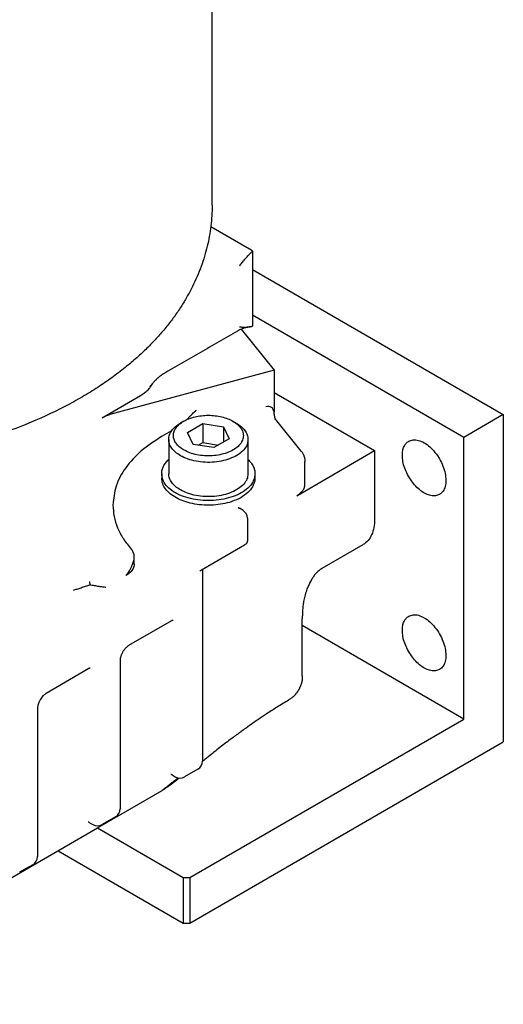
# Model space of a CAD drawing. Header units: inches. Extents: x -410 to 301, y -895 to 257.
# Tile 20 of 32: x 249 to 301, y -872 to -766. Entities that reach past the tile are written whole.
import ezdxf

# ---------------------------------------------------------------- set-up
doc = ezdxf.new("R2010")
doc.units = ezdxf.units.IN

# ---------------------------------------------------------------- blocks, each defined once
blk = doc.blocks.new('001_G21_BF_B3_20W_30W_Motor_verschmolzen__4', base_point=(154.08, -873.77))
at = {"color": 7, "linetype": 'Continuous'}
for p, q in [((269.58, -788.38), (273.73, -790.78)), ((274.06, -791.02), (274.06, -799.06)), ((274.06, -792.98), (300.93, -808.53)), ((296.69, -810.99), (274.06, -797.89)), ((272.84, -799.39), (276.37, -803.78)), ((276.37, -803.78), (258.78, -808.52)), ((276.37, -803.78), (276.37, -808.26)), ((257.93, -808.87), (262.04, -806.49)), ((276.37, -806.16), (287.14, -812.4)), ((266.68, -809.25), (266.33, -809.45)), ((271.96, -809.25), (272.32, -809.45)), ((279.26, -812.44), (276.67, -809.22)), ((300.93, -808.53), (296.69, -810.99)), ((300.93, -808.53), (300.93, -843.6)), ((265.38, -810.28), (264.37, -810.86)), ((267.09, -810.44), (268.72, -809.5)), ((268.72, -809.5), (268.72, -811.54)), ((268.72, -809.5), (270.95, -809.84)), ((270.95, -809.84), (270.95, -811.48)), ((270.95, -809.84), (271.55, -811.13)), ((265.07, -811.2), (265.07, -814.87)), ((267.69, -811.73), (267.09, -810.44)), ((271.55, -811.13), (269.92, -812.08)), ((273.57, -811.2), (273.57, -814.87)), ((296.69, -841.16), (296.69, -810.99)), ((269.92, -812.08), (267.69, -811.73)), ((268.24, -811.82), (268.72, -811.54)), ((268.72, -811.54), (270.41, -811.8)), ((278.79, -817.23), (287.14, -812.4)), ((287.14, -812.4), (287.14, -819.74)), ((279.67, -816), (279.67, -813.56)), ((264.32, -814.87), (264.32, -815.36)), ((274.32, -814.87), (274.32, -815.36)), ((273, -818.78), (272.65, -818.58)), ((273.5, -819.65), (273.5, -822.1)), ((268.4, -825.29), (273.21, -822.51)), ((281.52, -825.01), (285.9, -822.47)), ((261.38, -824.55), (261.38, -823.74)), ((268.7, -825.12), (268.7, -845.67)), ((279.39, -836.55), (279.39, -830.42)), ((265.37, -830.64), (260.77, -833.3)), ((296.69, -841.16), (279.39, -831.15)), ((259.86, -834.89), (259.86, -850.79)), ((256.53, -835.76), (251.93, -838.42)), ((251.02, -840), (251.02, -855.91)), ((267.34, -858.15), (296.69, -841.16)), ((267.34, -863.04), (300.93, -843.6)), ((265.43, -847.15), (265.78, -847.36)), ((268.2, -846.54), (266.78, -847.36)), ((257.44, -852.83), (264.37, -848.82)), ((256.59, -852.27), (256.94, -852.47)), ((259.36, -851.65), (257.94, -852.47)), ((224.77, -871.73), (257.44, -852.83)), ((257.44, -852.83), (266.63, -858.15)), ((253.22, -855.27), (266.63, -863.04)), ((250.52, -856.77), (249.1, -857.59)), ((266.63, -858.15), (266.63, -863.04)), ((266.63, -858.15), (267.34, -858.15)), ((267.34, -858.15), (267.34, -863.04)), ((266.63, -863.04), (267.34, -863.04))]:
    blk.add_line(p, q, dxfattribs=at)
for centre, start, end in [((272.5, -819.65), 0, 59.9388), ((267.7, -845.67), 300.0612, 0), ((266.28, -846.49), 239.9388, 300.0612), ((258.86, -850.79), 300.0612, 0), ((257.44, -851.61), 239.9388, 300.0612), ((250.02, -855.91), 300.0612, 0)]:
    blk.add_arc(centre, 1, start, end, dxfattribs=at)
for points, knots in [([(272.65, -792.61), (272.69, -792.54), (272.79, -792.42), (272.94, -792.24), (273.09, -792.06), (273.24, -791.88), (273.4, -791.7), (273.55, -791.53), (273.71, -791.36), (273.82, -791.26), (273.87, -791.21)], [0, 0, 0, 0, 0.235831, 0.471956, 0.70756, 0.942378, 1.179617, 1.406323, 1.634107, 1.859558, 1.859558, 1.859558, 1.859558]), ([(274.06, -791.02), (274.05, -791.02), (274.04, -791), (274.02, -790.99), (274, -790.97), (273.97, -790.95), (273.94, -790.92), (273.89, -790.89), (273.85, -790.86), (273.81, -790.83), (273.77, -790.8), (273.74, -790.79), (273.73, -790.78)], [0, 0, 0, 0, 0.0266991, 0.0535039, 0.0785149, 0.1062004, 0.1623784, 0.209675, 0.2657366, 0.3103819, 0.3671577, 0.4078803, 0.4078803, 0.4078803, 0.4078803]), ([(273.87, -791.21), (273.88, -791.2), (273.89, -791.18), (273.92, -791.16), (273.94, -791.14), (273.96, -791.12), (273.99, -791.09), (274.01, -791.07), (274.02, -791.06), (274.04, -791.05), (274.05, -791.03), (274.06, -791.03), (274.06, -791.02)], [0, 0, 0, 0, 0.0350889, 0.065932, 0.0942006, 0.1321634, 0.1654855, 0.1986028, 0.2152383, 0.2318798, 0.2486123, 0.2651831, 0.2651831, 0.2651831, 0.2651831]), ([(272.44, -799.59), (271.78, -799.97), (270.45, -800.73), (268.47, -801.88), (266.49, -803.03), (265.16, -803.8), (264.5, -804.18)], [0, 0, 0, 0, 2.292725, 4.58545, 6.878178, 9.1709, 9.1709, 9.1709, 9.1709]), ([(273.78, -799.13), (273.72, -799.14), (273.59, -799.16), (273.41, -799.2), (273.22, -799.25), (273.04, -799.31), (272.87, -799.38), (272.73, -799.44), (272.63, -799.48), (272.57, -799.51), (272.53, -799.54), (272.5, -799.55), (272.47, -799.57), (272.45, -799.58), (272.44, -799.59)], [0, 0, 0, 0, 0.187345, 0.392222, 0.563459, 0.765378, 0.960765, 1.129752, 1.208492, 1.289638, 1.330268, 1.361245, 1.392334, 1.427698, 1.427698, 1.427698, 1.427698]), ([(272.44, -799.59), (272.44, -799.59), (272.44, -799.59), (272.44, -799.59), (272.44, -799.59), (272.44, -799.59), (272.44, -799.59)], [0, 0, 0, 0, 0.00000462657, 0.00000925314, 0.00001387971, 0.00001850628, 0.00001850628, 0.00001850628, 0.00001850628]), ([(272.65, -799.13), (272.69, -799.13), (272.78, -799.14), (272.92, -799.15), (273.06, -799.16), (273.2, -799.17), (273.34, -799.17), (273.49, -799.16), (273.64, -799.15), (273.73, -799.13), (273.78, -799.13)], [0, 0, 0, 0, 0.139196, 0.277433, 0.417616, 0.55825, 0.696979, 0.844798, 0.991969, 1.14153, 1.14153, 1.14153, 1.14153]), ([(273.78, -799.13), (273.81, -799.12), (273.85, -799.11), (273.92, -799.1), (273.99, -799.08), (274.04, -799.07), (274.06, -799.06)], [0, 0, 0, 0, 0.0685108, 0.1395678, 0.2108979, 0.2839893, 0.2839893, 0.2839893, 0.2839893]), ([(264.31, -804.3), (264.29, -804.31), (264.27, -804.33), (264.23, -804.36), (264.18, -804.4), (264.13, -804.44), (264.05, -804.5), (263.99, -804.56), (263.94, -804.6), (263.9, -804.63), (263.87, -804.66), (263.83, -804.7), (263.78, -804.75), (263.71, -804.82), (263.64, -804.89), (263.56, -804.96), (263.49, -805.04), (263.37, -805.17), (263.23, -805.33), (263.11, -805.46), (263.06, -805.53)], [0, 0, 0, 0, 0.050154, 0.101212, 0.150888, 0.207044, 0.326966, 0.425631, 0.480601, 0.524744, 0.562538, 0.600838, 0.700424, 0.780435, 0.892821, 0.99189, 1.10011, 1.228953, 1.494535, 1.751427, 1.751427, 1.751427, 1.751427]), ([(264.46, -804.21), (264.44, -804.21), (264.42, -804.23), (264.38, -804.25), (264.34, -804.28), (264.32, -804.3), (264.31, -804.3)], [0, 0, 0, 0, 0.0439711, 0.0902858, 0.1329579, 0.1768009, 0.1768009, 0.1768009, 0.1768009]), ([(264.5, -804.18), (264.5, -804.18), (264.49, -804.19), (264.48, -804.19), (264.47, -804.2), (264.46, -804.2), (264.46, -804.21)], [0, 0, 0, 0, 0.01343903, 0.02705445, 0.03971776, 0.05268223, 0.05268223, 0.05268223, 0.05268223]), ([(264.5, -804.18), (264.5, -804.18), (264.5, -804.18), (264.5, -804.18), (264.5, -804.18), (264.5, -804.18), (264.5, -804.18), (264.5, -804.18), (264.5, -804.18), (264.5, -804.18), (264.5, -804.18)], [0, 0, 0, 0, 0.000165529, 0.000331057, 0.000496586, 0.000662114, 0.000827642, 0.00099317, 0.001158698, 0.001324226, 0.001324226, 0.001324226, 0.001324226]), ([(262.04, -806.49), (262.18, -806.4), (262.46, -806.23), (262.82, -805.92), (263.11, -805.6), (263.25, -805.35), (263.32, -805.23)], [0, 0, 0, 0, 0.504185, 0.974187, 1.411078, 1.818588, 1.818588, 1.818588, 1.818588]), ([(263.06, -805.53), (263.06, -805.53), (263.06, -805.53), (263.06, -805.53), (263.06, -805.53)], [0, 0, 0, 0, 0.0000839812, 0.0001679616, 0.0001679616, 0.0001679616, 0.0001679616]), ([(267.2, -808.87), (267.27, -808.79), (267.4, -808.65), (267.61, -808.45), (267.82, -808.25), (267.97, -808.13), (268.06, -808.06)], [0, 0, 0, 0, 0.319228, 0.58557, 0.862103, 1.180733, 1.180733, 1.180733, 1.180733]), ([(276.37, -808.26), (276.3, -808.06), (276.15, -807.64), (275.7, -807.67), (275.47, -807.69)], [0, 0, 0, 0, 0.565126, 1.200949, 1.200949, 1.200949, 1.200949]), ([(276.52, -809.07), (276.48, -808.93), (276.4, -808.67), (276.38, -808.39), (276.37, -808.26)], [0, 0, 0, 0, 0.4283142, 0.8201236, 0.8201236, 0.8201236, 0.8201236]), ([(257.93, -808.87), (258.06, -808.8), (258.33, -808.66), (258.63, -808.57), (258.78, -808.52)], [0, 0, 0, 0, 0.4453332, 0.9228228, 0.9228228, 0.9228228, 0.9228228]), ([(266.67, -812.32), (266.51, -812.22), (266.2, -812.02), (265.85, -811.64), (265.62, -811.23), (265.55, -810.78), (265.63, -810.34), (265.85, -809.93), (266.21, -809.55), (266.52, -809.35), (266.68, -809.25)], [0, 0, 0, 0, 0.571943, 1.083716, 1.544233, 1.974626, 2.405323, 2.866651, 3.379513, 3.952606, 3.952606, 3.952606, 3.952606]), ([(271.96, -809.25), (272.15, -809.37), (272.49, -809.59), (272.87, -810.03), (273.08, -810.52), (273.08, -811.04), (272.88, -811.53), (272.5, -811.98), (271.97, -812.35), (271.31, -812.65), (270.56, -812.86), (269.74, -812.96), (268.91, -812.96), (268.1, -812.86), (267.34, -812.66), (266.89, -812.43), (266.67, -812.32)], [0, 0, 0, 0, 0.64895, 1.220333, 1.730891, 2.217483, 2.726926, 3.296513, 3.943493, 4.666886, 5.452881, 6.279498, 7.12022, 7.947066, 8.733495, 9.457477, 9.457477, 9.457477, 9.457477]), ([(266.68, -809.25), (266.87, -809.15), (267.25, -808.96), (267.9, -808.77), (268.6, -808.64), (269.32, -808.6), (270.05, -808.64), (270.74, -808.77), (271.39, -808.96), (271.78, -809.15), (271.96, -809.25)], [0, 0, 0, 0, 0.627048, 1.302997, 2.014057, 2.743401, 3.472745, 4.183806, 4.859755, 5.486802, 5.486802, 5.486802, 5.486802]), ([(267.2, -808.87), (267.17, -808.91), (267.11, -808.98), (267.04, -809.05), (267.01, -809.08)], [0, 0, 0, 0, 0.1384898, 0.2847549, 0.2847549, 0.2847549, 0.2847549]), ([(276.44, -809), (276.44, -809), (276.44, -809), (276.45, -809), (276.45, -809), (276.45, -809), (276.46, -809.01), (276.47, -809.01), (276.48, -809.03), (276.5, -809.04), (276.52, -809.06), (276.54, -809.08), (276.56, -809.1), (276.58, -809.12), (276.6, -809.14), (276.62, -809.17), (276.64, -809.19), (276.66, -809.21), (276.67, -809.22)], [0, 0, 0, 0, 0.0009629, 0.0019259, 0.0047774, 0.0081584, 0.0165416, 0.0261479, 0.0463712, 0.0686644, 0.0949897, 0.1229326, 0.1526436, 0.1828388, 0.2141917, 0.246846, 0.2809461, 0.3166366, 0.3166366, 0.3166366, 0.3166366]), ([(265.07, -811.2), (265.09, -811.03), (265.12, -810.69), (265.39, -810.22), (265.8, -809.79), (266.14, -809.57), (266.33, -809.45)], [0, 0, 0, 0, 0.489118, 1.012897, 1.595276, 2.246226, 2.246226, 2.246226, 2.246226]), ([(272.32, -809.45), (272.5, -809.57), (272.85, -809.79), (273.25, -810.22), (273.52, -810.69), (273.55, -811.03), (273.57, -811.2)], [0, 0, 0, 0, 0.650951, 1.233329, 1.757108, 2.246226, 2.246226, 2.246226, 2.246226]), ([(264.37, -810.86), (263.6, -811.35), (262.14, -812.29), (260.45, -814.11), (259.32, -816.11), (259.17, -817.54), (259.1, -818.23)], [0, 0, 0, 0, 2.739217, 5.190927, 7.397421, 9.459079, 9.459079, 9.459079, 9.459079]), ([(266.32, -812.94), (266.13, -812.82), (265.79, -812.6), (265.39, -812.17), (265.12, -811.7), (265.09, -811.36), (265.07, -811.2)], [0, 0, 0, 0, 0.64676, 1.225635, 1.746613, 2.233394, 2.233394, 2.233394, 2.233394]), ([(273.57, -811.2), (273.55, -811.39), (273.5, -811.8), (273.11, -812.36), (272.54, -812.84), (271.8, -813.22), (270.93, -813.5), (269.98, -813.65), (268.99, -813.67), (268.02, -813.56), (267.11, -813.33), (266.57, -813.06), (266.32, -812.94)], [0, 0, 0, 0, 0.586111, 1.229442, 1.96377, 2.795807, 3.712136, 4.686419, 5.684975, 6.671318, 7.610356, 8.472751, 8.472751, 8.472751, 8.472751]), ([(290.11, -812.89), (290.12, -812.72), (290.13, -812.41), (290.27, -811.98), (290.48, -811.61), (290.69, -811.46), (290.79, -811.39)], [0, 0, 0, 0, 0.499955, 0.947188, 1.34946, 1.725173, 1.725173, 1.725173, 1.725173]), ([(290.79, -811.39), (290.95, -811.32), (291.29, -811.19), (291.88, -811.28), (292.48, -811.54), (293.08, -811.99), (293.63, -812.58), (294.11, -813.28), (294.48, -814.04), (294.71, -814.82), (294.8, -815.56), (294.73, -816.21), (294.52, -816.77), (294.23, -816.99), (294.1, -817.1)], [0, 0, 0, 0, 0.50518, 1.070257, 1.726265, 2.473631, 3.291917, 4.148477, 5.005037, 5.823323, 6.570689, 7.226697, 7.791774, 8.296954, 8.296954, 8.296954, 8.296954]), ([(279.26, -812.44), (279.29, -812.48), (279.36, -812.57), (279.44, -812.7), (279.51, -812.83), (279.57, -812.97), (279.61, -813.12), (279.65, -813.27), (279.67, -813.41), (279.67, -813.51), (279.67, -813.56)], [0, 0, 0, 0, 0.166196, 0.313784, 0.466737, 0.61647, 0.774926, 0.914124, 1.07302, 1.212065, 1.212065, 1.212065, 1.212065]), ([(264.32, -814.87), (264.33, -814.73), (264.35, -814.46), (264.51, -814.06), (264.74, -813.68), (264.96, -813.46), (265.07, -813.34)], [0, 0, 0, 0, 0.402974, 0.82068, 1.265357, 1.745339, 1.745339, 1.745339, 1.745339]), ([(273.57, -813.34), (273.68, -813.46), (273.9, -813.68), (274.14, -814.06), (274.29, -814.46), (274.31, -814.73), (274.32, -814.87)], [0, 0, 0, 0, 0.479983, 0.924659, 1.342366, 1.745339, 1.745339, 1.745339, 1.745339]), ([(294.1, -817.1), (293.96, -817.16), (293.66, -817.28), (293.14, -817.24), (292.6, -817.04), (292.05, -816.69), (291.53, -816.22), (291.06, -815.63), (290.66, -814.98), (290.35, -814.28), (290.15, -813.58), (290.12, -813.12), (290.11, -812.89)], [0, 0, 0, 0, 0.453849, 0.952527, 1.522405, 2.168632, 2.880642, 3.637804, 4.413782, 5.180071, 5.909266, 6.578474, 6.578474, 6.578474, 6.578474]), ([(274.32, -814.87), (274.3, -815.09), (274.24, -815.54), (273.83, -816.17), (273.22, -816.72), (272.42, -817.17), (271.48, -817.5), (270.43, -817.71), (269.32, -817.78), (268.22, -817.71), (267.17, -817.5), (266.22, -817.17), (265.42, -816.72), (264.81, -816.17), (264.4, -815.54), (264.35, -815.09), (264.32, -814.87)], [0, 0, 0, 0, 0.656036, 1.37079, 2.180673, 3.095423, 4.104198, 5.182467, 6.297434, 7.412402, 8.490671, 9.499446, 10.414196, 11.224079, 11.938833, 12.594869, 12.594869, 12.594869, 12.594869]), ([(271.58, -817.94), (271.26, -818.02), (270.62, -818.18), (269.62, -818.26), (268.61, -818.24), (267.63, -818.1), (266.72, -817.85), (265.91, -817.5), (265.23, -817.06), (264.73, -816.54), (264.39, -815.97), (264.34, -815.55), (264.32, -815.36)], [0, 0, 0, 0, 0.973275, 1.981983, 2.998944, 3.996281, 4.947797, 5.831516, 6.632644, 7.347306, 7.987032, 8.581988, 8.581988, 8.581988, 8.581988]), ([(266.32, -816.61), (266.13, -816.49), (265.79, -816.27), (265.39, -815.84), (265.12, -815.37), (265.09, -815.03), (265.07, -814.87)], [0, 0, 0, 0, 0.64676, 1.225635, 1.746613, 2.233394, 2.233394, 2.233394, 2.233394]), ([(273.57, -814.87), (273.55, -815.06), (273.5, -815.47), (273.11, -816.03), (272.54, -816.51), (271.8, -816.89), (270.93, -817.17), (269.98, -817.32), (268.99, -817.34), (268.02, -817.23), (267.11, -817), (266.57, -816.73), (266.32, -816.61)], [0, 0, 0, 0, 0.586111, 1.229442, 1.96377, 2.795807, 3.712136, 4.686419, 5.684975, 6.671318, 7.610356, 8.472751, 8.472751, 8.472751, 8.472751]), ([(274.32, -815.36), (274.32, -815.42), (274.32, -815.56), (274.29, -815.7), (274.27, -815.76)], [0, 0, 0, 0, 0.2055291, 0.4130884, 0.4130884, 0.4130884, 0.4130884]), ([(274.27, -815.76), (274.18, -816), (273.99, -816.49), (273.37, -817.09), (272.56, -817.61), (271.92, -817.82), (271.58, -817.94)], [0, 0, 0, 0, 0.738383, 1.576537, 2.534567, 3.603396, 3.603396, 3.603396, 3.603396]), ([(278.79, -817.23), (278.92, -817.15), (279.16, -816.99), (279.44, -816.69), (279.63, -816.36), (279.66, -816.12), (279.67, -816)], [0, 0, 0, 0, 0.456536, 0.865154, 1.232904, 1.576513, 1.576513, 1.576513, 1.576513]), ([(259.1, -818.23), (259.12, -818.64), (259.17, -819.47), (259.57, -820.69), (260.19, -821.88), (260.76, -822.59), (261.06, -822.95)], [0, 0, 0, 0, 1.229438, 2.491623, 3.815177, 5.221884, 5.221884, 5.221884, 5.221884]), ([(272.53, -818.49), (272.53, -818.49), (272.53, -818.49), (272.53, -818.49), (272.53, -818.49), (272.53, -818.49), (272.53, -818.49), (272.53, -818.49), (272.54, -818.49), (272.54, -818.5), (272.54, -818.5), (272.54, -818.5), (272.55, -818.51), (272.55, -818.51), (272.55, -818.51), (272.56, -818.51), (272.56, -818.52), (272.57, -818.52), (272.57, -818.53), (272.58, -818.53), (272.59, -818.54), (272.59, -818.54), (272.6, -818.55), (272.61, -818.55), (272.62, -818.56), (272.63, -818.57), (272.64, -818.57), (272.65, -818.58), (272.65, -818.58)], [0, 0, 0, 0, 0.0002404, 0.0004807, 0.0013516, 0.0019542, 0.0034864, 0.0055225, 0.0080686, 0.0127006, 0.0172452, 0.021579, 0.0255772, 0.0291142, 0.032064, 0.0343, 0.0414972, 0.0491767, 0.0573402, 0.0659899, 0.0751282, 0.0847575, 0.0948807, 0.1055007, 0.1166207, 0.1282441, 0.1403744, 0.1530156, 0.1530156, 0.1530156, 0.1530156]), ([(287.14, -819.74), (287.13, -820.04), (287.1, -820.62), (286.86, -821.4), (286.48, -822.06), (286.09, -822.34), (285.9, -822.47)], [0, 0, 0, 0, 0.90901, 1.722161, 2.453564, 3.136679, 3.136679, 3.136679, 3.136679]), ([(261.38, -823.64), (261.35, -823.52), (261.3, -823.26), (261.14, -823.06), (261.06, -822.95)], [0, 0, 0, 0, 0.36856, 0.7715737, 0.7715737, 0.7715737, 0.7715737]), ([(273.5, -822.1), (273.5, -822.13), (273.49, -822.21), (273.43, -822.32), (273.34, -822.43), (273.25, -822.48), (273.21, -822.51)], [0, 0, 0, 0, 0.1145366, 0.2371196, 0.3733257, 0.5255044, 0.5255044, 0.5255044, 0.5255044]), ([(260.51, -825.78), (260.57, -825.69), (260.7, -825.53), (260.87, -825.26), (261.02, -825), (261.14, -824.74), (261.23, -824.5), (261.31, -824.27), (261.36, -824.06), (261.38, -823.9), (261.38, -823.79), (261.38, -823.76), (261.38, -823.74)], [0, 0, 0, 0, 0.342813, 0.621332, 0.957812, 1.219889, 1.501406, 1.713971, 1.948219, 2.151639, 2.206388, 2.254002, 2.254002, 2.254002, 2.254002]), ([(261.38, -823.74), (261.38, -823.74), (261.38, -823.72), (261.38, -823.69), (261.38, -823.67), (261.38, -823.65), (261.38, -823.64)], [0, 0, 0, 0, 0.0268546, 0.0527552, 0.0782697, 0.1027777, 0.1027777, 0.1027777, 0.1027777]), ([(261.38, -824.57), (261.38, -824.65), (261.36, -824.81), (261.27, -825.04), (261.14, -825.26), (260.95, -825.46), (260.74, -825.64), (260.58, -825.73), (260.51, -825.78)], [0, 0, 0, 0, 0.234232, 0.476101, 0.733647, 1.00265, 1.279807, 1.559041, 1.559041, 1.559041, 1.559041]), ([(261.38, -824.55), (261.38, -824.56), (261.38, -824.56), (261.38, -824.56), (261.38, -824.57), (261.38, -824.57), (261.38, -824.57)], [0, 0, 0, 0, 0.00499653, 0.01000543, 0.01500587, 0.02001495, 0.02001495, 0.02001495, 0.02001495]), ([(281.49, -825.03), (281.46, -825.04), (281.4, -825.08), (281.32, -825.13), (281.23, -825.2), (281.12, -825.29), (280.96, -825.44), (280.79, -825.62), (280.65, -825.79), (280.54, -825.96), (280.43, -826.13), (280.28, -826.39), (280.1, -826.74), (279.93, -827.15), (279.8, -827.52), (279.7, -827.84), (279.63, -828.14), (279.56, -828.43), (279.51, -828.69), (279.48, -828.95), (279.44, -829.2), (279.42, -829.45), (279.4, -829.7), (279.4, -829.95), (279.39, -830.19), (279.39, -830.34), (279.39, -830.42)], [0, 0, 0, 0, 0.099111, 0.207006, 0.30695, 0.418192, 0.655681, 0.956618, 1.148896, 1.328915, 1.550305, 1.756581, 2.23259, 2.726268, 3.092194, 3.412133, 3.740284, 4.025123, 4.295775, 4.536268, 4.80241, 5.041997, 5.30618, 5.550117, 5.787002, 6.017953, 6.017953, 6.017953, 6.017953]), ([(281.49, -825.03), (281.49, -825.03), (281.5, -825.02), (281.51, -825.02), (281.51, -825.01), (281.52, -825.01), (281.52, -825.01)], [0, 0, 0, 0, 0.00796765, 0.01592842, 0.02389985, 0.03185547, 0.03185547, 0.03185547, 0.03185547]), ([(254.86, -827.35), (254.99, -827.31), (255.27, -827.23), (255.7, -827.08), (256.15, -826.92), (256.47, -826.82), (256.62, -826.78)], [0, 0, 0, 0, 0.425481, 0.870459, 1.372883, 1.857169, 1.857169, 1.857169, 1.857169]), ([(256.57, -826.43), (256.57, -826.46), (256.58, -826.51), (256.6, -826.59), (256.61, -826.68), (256.62, -826.75), (256.62, -826.78)], [0, 0, 0, 0, 0.0841879, 0.1625152, 0.2618523, 0.3527748, 0.3527748, 0.3527748, 0.3527748]), ([(256.62, -826.78), (256.78, -826.8), (257.1, -826.85), (257.55, -826.92), (257.96, -826.99), (258.22, -827.02), (258.34, -827.03)], [0, 0, 0, 0, 0.482996, 0.966522, 1.369785, 1.737037, 1.737037, 1.737037, 1.737037]), ([(279.39, -830.42), (279.39, -830.42), (279.39, -830.42), (279.39, -830.42), (279.39, -830.42), (279.39, -830.42), (279.39, -830.42)], [0, 0, 0, 0, 0.000371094, 0.000742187, 0.001113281, 0.001484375, 0.001484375, 0.001484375, 0.001484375]), ([(290.11, -831.65), (290.12, -831.48), (290.13, -831.16), (290.27, -830.73), (290.48, -830.37), (290.69, -830.22), (290.79, -830.14)], [0, 0, 0, 0, 0.499955, 0.947188, 1.34946, 1.725173, 1.725173, 1.725173, 1.725173]), ([(290.79, -830.14), (290.95, -830.08), (291.29, -829.94), (291.88, -830.03), (292.48, -830.3), (293.08, -830.74), (293.63, -831.34), (294.11, -832.04), (294.48, -832.8), (294.71, -833.57), (294.8, -834.31), (294.73, -834.97), (294.52, -835.53), (294.23, -835.75), (294.1, -835.86)], [0, 0, 0, 0, 0.50518, 1.070257, 1.726265, 2.473631, 3.291917, 4.148477, 5.005037, 5.823323, 6.570689, 7.226697, 7.791774, 8.296954, 8.296954, 8.296954, 8.296954]), ([(265.51, -830.58), (265.51, -830.58), (265.51, -830.58), (265.51, -830.58), (265.51, -830.58), (265.51, -830.58), (265.51, -830.58), (265.5, -830.58), (265.5, -830.59), (265.5, -830.59), (265.49, -830.59), (265.49, -830.59), (265.49, -830.59), (265.48, -830.59), (265.48, -830.59), (265.47, -830.59), (265.47, -830.6), (265.46, -830.6), (265.45, -830.6), (265.45, -830.6), (265.44, -830.61), (265.43, -830.61), (265.42, -830.62), (265.41, -830.62), (265.4, -830.62), (265.39, -830.63), (265.38, -830.64), (265.37, -830.64), (265.37, -830.64)], [0, 0, 0, 0, 0.0002417, 0.0004833, 0.0011026, 0.0019646, 0.0035731, 0.0056202, 0.0081106, 0.0109996, 0.0144824, 0.0185645, 0.023252, 0.0285517, 0.0344707, 0.0394388, 0.0450948, 0.0514408, 0.0584796, 0.0662143, 0.0746489, 0.0837878, 0.0936358, 0.1041985, 0.1154819, 0.1274927, 0.1402378, 0.1537249, 0.1537249, 0.1537249, 0.1537249]), ([(294.1, -835.86), (293.96, -835.91), (293.66, -836.04), (293.14, -835.99), (292.6, -835.8), (292.05, -835.45), (291.53, -834.97), (291.06, -834.39), (290.66, -833.73), (290.35, -833.04), (290.15, -832.34), (290.12, -831.87), (290.11, -831.65)], [0, 0, 0, 0, 0.453849, 0.952527, 1.522405, 2.168632, 2.880642, 3.637804, 4.413782, 5.180071, 5.909266, 6.578474, 6.578474, 6.578474, 6.578474]), ([(260.77, -833.3), (260.75, -833.32), (260.7, -833.35), (260.62, -833.41), (260.53, -833.49), (260.44, -833.57), (260.36, -833.67), (260.28, -833.77), (260.2, -833.88), (260.14, -833.99), (260.07, -834.11), (260.02, -834.23), (259.97, -834.35), (259.93, -834.47), (259.89, -834.59), (259.87, -834.71), (259.86, -834.8), (259.86, -834.86), (259.86, -834.89)], [0, 0, 0, 0, 0.08353, 0.1799, 0.301723, 0.43445, 0.54483, 0.680867, 0.826962, 0.948629, 1.070189, 1.216107, 1.351733, 1.461742, 1.606305, 1.714877, 1.818428, 1.893244, 1.893244, 1.893244, 1.893244]), ([(256.67, -835.7), (256.67, -835.7), (256.67, -835.7), (256.67, -835.7), (256.67, -835.7), (256.67, -835.7), (256.67, -835.7), (256.66, -835.7), (256.66, -835.7), (256.66, -835.7), (256.66, -835.7), (256.65, -835.7), (256.65, -835.7), (256.65, -835.7), (256.64, -835.71), (256.64, -835.71), (256.64, -835.71), (256.64, -835.71), (256.63, -835.71), (256.63, -835.71), (256.62, -835.71), (256.61, -835.72), (256.61, -835.72), (256.6, -835.72), (256.59, -835.73), (256.58, -835.73), (256.57, -835.74), (256.56, -835.74), (256.55, -835.75), (256.54, -835.75), (256.53, -835.76), (256.53, -835.76)], [0, 0, 0, 0, 0.0002417, 0.0004833, 0.0010932, 0.0019646, 0.0038494, 0.0055987, 0.0070675, 0.0081106, 0.0121856, 0.0162052, 0.0200865, 0.0237456, 0.0270985, 0.0300603, 0.0325462, 0.0344709, 0.039439, 0.0450949, 0.051441, 0.0584797, 0.0662145, 0.0746491, 0.0837879, 0.0936359, 0.1041986, 0.1154821, 0.1274928, 0.1402379, 0.153725, 0.153725, 0.153725, 0.153725]), ([(279.39, -836.55), (279.39, -836.56), (279.39, -836.58), (279.39, -836.62), (279.39, -836.68), (279.39, -836.77), (279.38, -836.86), (279.37, -836.98), (279.35, -837.14), (279.31, -837.32), (279.25, -837.51), (279.18, -837.67), (279.12, -837.79), (279.08, -837.88), (279.04, -837.96), (278.97, -838.08), (278.88, -838.22), (278.77, -838.37), (278.68, -838.48), (278.61, -838.56), (278.54, -838.64), (278.45, -838.73), (278.34, -838.83), (278.2, -838.94), (278.06, -839.04), (277.96, -839.1), (277.91, -839.14)], [0, 0, 0, 0, 0.028606, 0.056935, 0.138962, 0.209365, 0.312751, 0.402219, 0.591081, 0.778139, 0.969794, 1.194939, 1.281802, 1.381141, 1.469965, 1.574112, 1.779726, 1.986787, 2.108741, 2.211313, 2.322717, 2.422353, 2.600877, 2.76677, 2.941455, 3.121992, 3.121992, 3.121992, 3.121992]), ([(279.39, -836.55), (279.39, -836.55), (279.39, -836.55), (279.39, -836.55), (279.39, -836.55), (279.39, -836.55), (279.39, -836.55)], [0, 0, 0, 0, 0.000031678, 0.000063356, 0.000095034, 0.000126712, 0.000126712, 0.000126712, 0.000126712]), ([(251.93, -838.42), (251.91, -838.43), (251.86, -838.47), (251.78, -838.53), (251.69, -838.6), (251.57, -838.72), (251.44, -838.89), (251.32, -839.07), (251.23, -839.23), (251.18, -839.35), (251.13, -839.46), (251.09, -839.56), (251.07, -839.65), (251.05, -839.71), (251.04, -839.77), (251.03, -839.84), (251.02, -839.92), (251.02, -839.98), (251.02, -840)], [0, 0, 0, 0, 0.08353, 0.1799, 0.301723, 0.43445, 0.685301, 0.948433, 1.083005, 1.215912, 1.341033, 1.461548, 1.533934, 1.596998, 1.660119, 1.714726, 1.810339, 1.893094, 1.893094, 1.893094, 1.893094]), ([(277.91, -839.14), (277.71, -839.26), (277.3, -839.51), (276.7, -839.88), (276.1, -840.26), (275.43, -840.7), (274.7, -841.19), (273.92, -841.73), (273.34, -842.14), (272.96, -842.42), (272.76, -842.56), (272.61, -842.67), (272.51, -842.75), (272.42, -842.81), (272.35, -842.86), (272.25, -842.94), (272.13, -843.03), (271.83, -843.25), (271.36, -843.6), (270.72, -844.09), (270.08, -844.59), (269.53, -845.03), (269.08, -845.39), (268.85, -845.58), (268.72, -845.68), (268.7, -845.69), (268.7, -845.7)], [0, 0, 0, 0, 0.708504, 1.430812, 2.114211, 2.836308, 3.83341, 4.780093, 5.673871, 5.949761, 6.197197, 6.408197, 6.501274, 6.594354, 6.71679, 6.781565, 6.970545, 7.159158, 7.918462, 8.720945, 9.557016, 10.385085, 10.824175, 11.264081, 11.293611, 11.323144, 11.323144, 11.323144, 11.323144]), ([(277.91, -839.14), (277.91, -839.14), (277.91, -839.14), (277.91, -839.14), (277.91, -839.14)], [0, 0, 0, 0, 0.0001384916, 0.0002769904, 0.0002769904, 0.0002769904, 0.0002769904]), ([(265.43, -847.15), (265.42, -847.15), (265.42, -847.15), (265.42, -847.15), (265.41, -847.14), (265.4, -847.14), (265.4, -847.14), (265.39, -847.14), (265.39, -847.13), (265.39, -847.13), (265.38, -847.13), (265.38, -847.13), (265.37, -847.13), (265.37, -847.13), (265.36, -847.12), (265.36, -847.12), (265.35, -847.12), (265.35, -847.12), (265.34, -847.12), (265.34, -847.12), (265.34, -847.12), (265.33, -847.12), (265.33, -847.12), (265.32, -847.11), (265.32, -847.11), (265.31, -847.11), (265.31, -847.11), (265.31, -847.11), (265.31, -847.11), (265.3, -847.11), (265.3, -847.11), (265.3, -847.11), (265.3, -847.11), (265.29, -847.11), (265.29, -847.11), (265.29, -847.11), (265.29, -847.11), (265.29, -847.11), (265.29, -847.11), (265.29, -847.11), (265.29, -847.11), (265.29, -847.11), (265.29, -847.11), (265.29, -847.11), (265.29, -847.11)], [0, 0, 0, 0, 0.0065864, 0.0129488, 0.0190807, 0.0249753, 0.0306253, 0.0360227, 0.0411596, 0.0460273, 0.0506169, 0.0549194, 0.0607679, 0.0663833, 0.0717611, 0.076897, 0.081786, 0.0864227, 0.0908017, 0.094917, 0.0987623, 0.1023313, 0.1073653, 0.1121911, 0.1168054, 0.1212048, 0.1231327, 0.125299, 0.1276742, 0.1302287, 0.1329333, 0.1357591, 0.1381649, 0.1403092, 0.1421889, 0.1438008, 0.1451415, 0.1461556, 0.1469819, 0.1476187, 0.1478785, 0.1482547, 0.1483623, 0.1484699, 0.1484699, 0.1484699, 0.1484699]), ([(266.17, -847.49), (265.9, -847.73), (265.34, -848.22), (264.7, -848.61), (264.37, -848.82)], [0, 0, 0, 0, 1.082316, 2.239419, 2.239419, 2.239419, 2.239419]), ([(264.37, -848.82), (264.47, -848.73), (264.67, -848.57), (264.97, -848.33), (265.27, -848.09), (265.47, -847.94), (265.57, -847.86)], [0, 0, 0, 0, 0.385163, 0.768274, 1.152598, 1.530795, 1.530795, 1.530795, 1.530795]), ([(265.57, -847.86), (265.65, -847.79), (265.83, -847.66), (266, -847.54), (266.09, -847.47)], [0, 0, 0, 0, 0.327225, 0.6480393, 0.6480393, 0.6480393, 0.6480393]), ([(256.59, -852.27), (256.59, -852.27), (256.58, -852.26), (256.57, -852.26), (256.56, -852.26), (256.56, -852.25), (256.55, -852.25), (256.54, -852.25), (256.53, -852.24), (256.53, -852.24), (256.52, -852.24), (256.52, -852.24), (256.51, -852.24), (256.51, -852.24), (256.5, -852.23), (256.5, -852.23), (256.5, -852.23), (256.49, -852.23), (256.49, -852.23), (256.48, -852.23), (256.48, -852.23), (256.48, -852.23), (256.47, -852.23), (256.47, -852.23), (256.47, -852.23), (256.46, -852.23), (256.46, -852.23), (256.46, -852.23), (256.46, -852.23), (256.46, -852.23), (256.45, -852.23), (256.45, -852.23), (256.45, -852.23), (256.45, -852.23), (256.45, -852.23), (256.45, -852.23), (256.45, -852.23), (256.45, -852.23), (256.45, -852.23), (256.45, -852.23), (256.45, -852.23), (256.45, -852.23)], [0, 0, 0, 0, 0.0093409, 0.018614, 0.0278139, 0.036935, 0.0459717, 0.0549182, 0.0607668, 0.0663821, 0.07176, 0.0768959, 0.0817849, 0.0864216, 0.0908006, 0.0949159, 0.0987612, 0.1023302, 0.1068181, 0.111061, 0.1150558, 0.1187992, 0.1222876, 0.125517, 0.1284833, 0.1311821, 0.1336087, 0.1357581, 0.1381639, 0.1403081, 0.1421878, 0.1437998, 0.1451404, 0.1455624, 0.1461508, 0.1468533, 0.1476177, 0.1479865, 0.1482536, 0.1483612, 0.1484688, 0.1484688, 0.1484688, 0.1484688])]:
    blk.add_open_spline(points, degree=3, knots=knots, dxfattribs=at)
blk = doc.blocks.new('20W_30W_Motor__5', base_point=(150.33, -827.5))
at = {"color": 7, "linetype": 'Continuous'}
blk.add_line((269.73, -786.08), (269.73, -689.04), dxfattribs=at)
blk.add_open_spline([(269.73, -786.08), (269.72, -786.47), (269.71, -787.21), (269.6, -788.33), (269.44, -789.42), (269.21, -790.5), (268.92, -791.58), (268.56, -792.67), (268.12, -793.76), (267.61, -794.85), (267.04, -795.92), (266.39, -797), (265.67, -798.05), (264.86, -799.11), (263.97, -800.15), (263, -801.18), (261.92, -802.22), (260.7, -803.27), (259.34, -804.34), (257.85, -805.39), (256.22, -806.42), (253.74, -807.83), (250.3, -809.45), (245.89, -811.05), (241.25, -812.3), (237.28, -813.05), (233.94, -813.5), (231.28, -813.75), (228.59, -813.9), (225.22, -813.96), (221.19, -813.84), (218.02, -813.47), (216.44, -813.29)], degree=3, knots=[0, 0, 0, 0, 1.153242, 2.222731, 3.377663, 4.452619, 5.543968, 6.723418, 7.88646, 9.069699, 10.320734, 11.528428, 12.85246, 14.140028, 15.529663, 16.948774, 18.405082, 20.002177, 21.77883, 23.592681, 25.469881, 27.574093, 32.128057, 36.853225, 41.633698, 46.529286, 48.982553, 51.736257, 54.540409, 57.060646, 61.859609, 66.622813, 66.622813, 66.622813, 66.622813], dxfattribs=at)
blk = doc.blocks.new('001_G21_BF_B3_20W_30W_Motor_verschmolzen__6', base_point=(150.33, -873.77))
for name, p in [('20W_30W_Motor__5', (150.33, -827.5)), ('001_G21_BF_B3_20W_30W_Motor_verschmolzen__4', (154.08, -873.77))]:
    blk.add_blockref(name, p)
blk = doc.blocks.new('ISOH', base_point=(213.43, -775))
blk.add_blockref('001_G21_BF_B3_20W_30W_Motor_verschmolzen__6', (150.33, -873.77))

msp = doc.modelspace()

# ---------------------------------------------------------------- block references
msp.add_blockref('ISOH', (213.43, -775))

doc.saveas('drawing.dxf')
